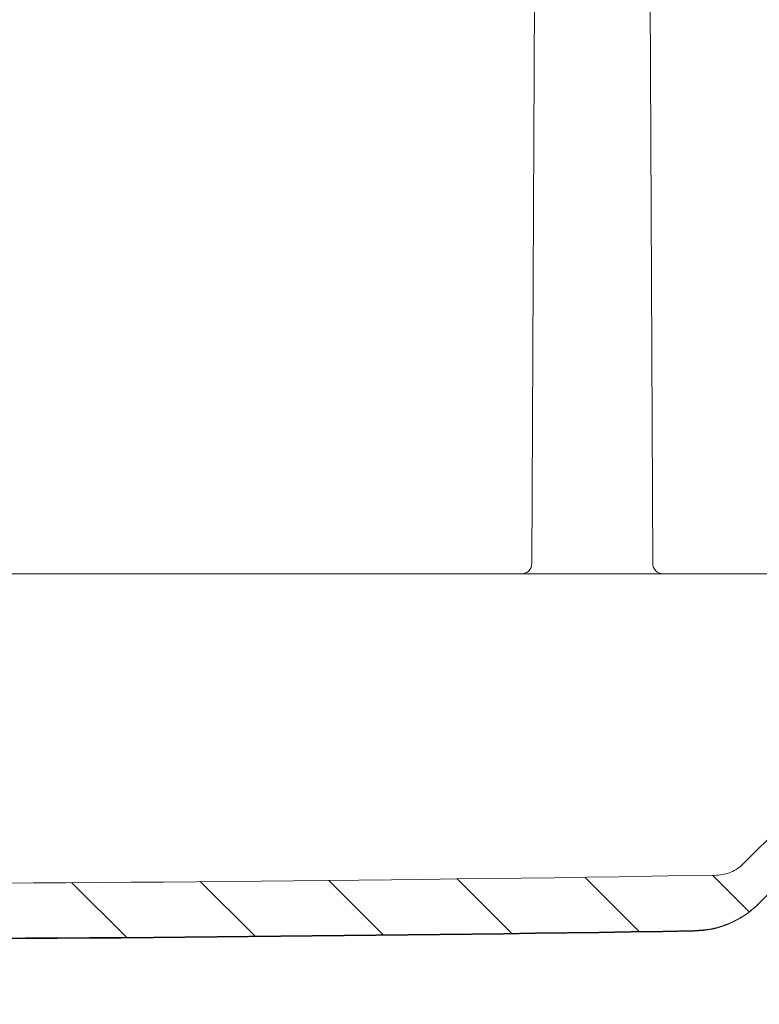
# Model space of a CAD drawing. Header units: inches. Extents: x 0.3 to 84.8, y 1.5 to 53.5.
# Tile 47 of 107: x 34.9 to 37.4, y 41.4 to 44.8. Entities that reach past the tile are written whole.
import ezdxf

# ---------------------------------------------------------------- set-up
doc = ezdxf.new("R2010")
doc.units = ezdxf.units.IN
doc.header["$LTSCALE"] = 2.5
doc.header["$MEASUREMENT"] = 0
for name, color, linetype, lineweight in [('Dimension (ANSI)', 7, 'Continuous', 9), ('Hatch (ANSI)', 7, 'Continuous', 9), ('Visible (ANSI)', 7, 'Continuous', 18)]:
    doc.layers.add(name, color=color, linetype=linetype, lineweight=lineweight)
doc.styles.add('Note Text (ANSI)', font='arial.ttf')
doc.dimstyles.new('.XX', dxfattribs={"dimscale": 2.5, "dimtxt": 0.0949999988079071, "dimasz": 0.125, "dimexe": 0.1875, "dimexo": 0.0625, "dimgap": 0.0625, "dimtad": 0, "dimtih": 1, "dimtoh": 1, "dimrnd": 1e-08, "dimzin": 0, "dimdsep": 46, "dimtxsty": 'Note Text (ANSI)', "dimblk": 'Filled-1', "dimcen": 0.09, "dimdle": 0.45, "dimclrd": 256, "dimclre": 256, "dimclrt": 256, "dimadec": 0, "dimazin": 1, "dimtfac": 1.263157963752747, "dimtofl": 0, "dimtmove": 0, "dimatfit": 3, "dimfxl": 1, "dimtolj": 1, "dimtzin": 4, "dimlwd": -1, "dimlwe": -1, "dimarcsym": 0})

# ---------------------------------------------------------------- blocks, each defined once
blk = doc.blocks.new('Filled-1')
at = {"color": 0}
for p, q in [((0, 0), (-0.9999999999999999, 0.25)), ((-0.9999999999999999, 0.25), (-0.9999999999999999, -0.25)), ((-0.9999999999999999, 0), (0, 0)), ((-0.9999999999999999, -0.25), (0, 0))]:
    blk.add_line(p, q, dxfattribs=at)
at = {"color": 0, "flags": 128}
blk.add_lwpolyline([(-0.9999999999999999, -0.25), (0, 0), (-0.9999999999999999, 0.25), (-0.9999999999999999, -0.25)], dxfattribs=at)
at = {"color": 0}
blk.add_solid([(-0.9999999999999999, -0.25), (0, 0), (-0.9999999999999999, 0.25), (-0.9999999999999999, -0.25)], dxfattribs=at)
blk = doc.blocks.new('*D47')
at = {"layer": 'Defpoints', "color": 0, "transparency": 16777216}
for p in [(29.68738394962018, 42.9482982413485), (37.68707984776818, 42.948298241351), (29.68738394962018, 40.25697789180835)]:
    blk.add_point(p, dxfattribs=at)
at = {"layer": 'Dimension (ANSI)', "transparency": 16777216}
for p, q in [((29.68738394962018, 42.7920482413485), (29.68738394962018, 39.78822789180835)), ((37.68707984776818, 42.792048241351), (37.68707984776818, 39.78822789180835)), ((29.99988394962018, 40.25697789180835), (33.22276651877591, 40.25697789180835)), ((37.37457984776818, 40.25697789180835), (34.15169727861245, 40.25697789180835))]:
    blk.add_line(p, q, dxfattribs=at)
at = {"layer": 'Dimension (ANSI)', "transparency": 16777216, "xscale": 0.3125, "yscale": 0.3125, "zscale": 0.3125, "rotation": 180}
blk.add_blockref('Filled-1', (29.68738394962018, 40.25697789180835), dxfattribs=at)
at = {"layer": 'Dimension (ANSI)', "transparency": 16777216, "xscale": 0.3125, "yscale": 0.3125, "zscale": 0.3125}
blk.add_blockref('Filled-1', (37.68707984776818, 40.25697789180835), dxfattribs=at)
at = {"layer": 'Dimension (ANSI)', "transparency": 16777216, "insert": (33.37901651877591, 40.37823897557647), "char_height": 0.2374999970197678, "attachment_point": 1, "style": 'Note Text (ANSI)'}
blk.add_mtext('\\A1;8.00', dxfattribs=at)

msp = doc.modelspace()

# ---------------------------------------------------------------- hatches: boundary and pattern name
at = {"layer": 'Hatch (ANSI)'}
h = msp.add_hatch(dxfattribs=at)
h.set_pattern_fill('ANSI31', color=256, scale=2.5, style=0)
h.set_pattern_definition([(45, (0, 0), (-0.2209708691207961, 0.2209708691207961), [])])
edge = h.paths.add_edge_path()
edge.add_spline(control_points=[(28.96682405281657, 43.05029987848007), (28.96551726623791, 43.0487070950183), (28.96427622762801, 43.0470604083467), (28.96208373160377, 43.04388740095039), (28.961115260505, 43.04237228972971), (28.96020229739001, 43.0408229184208)], knot_values=[-0.03955753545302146, -0.03955753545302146, -0.03955753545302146, -0.03955753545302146, -0.02382038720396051, -0.02382038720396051, -0.01009838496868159, -0.01009838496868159, -0.01009838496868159, -0.01009838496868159], degree=3, periodic=0)
edge.add_spline(control_points=[(28.96020229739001, 43.0408229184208), (28.95712428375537, 43.03519942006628), (28.95478447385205, 43.02917477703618), (28.95171197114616, 43.0165910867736), (28.95101492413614, 43.01002996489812), (28.95119225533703, 43.00349090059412)], knot_values=[-0.09882426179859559, -0.09882426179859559, -0.09882426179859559, -0.09882426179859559, -0.04997973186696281, -0.04997973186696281, -0.0001336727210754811, -0.0001336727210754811, -0.0001336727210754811, -0.0001336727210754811], degree=3, periodic=0)
edge.add_ellipse((28.92662732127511, 41.16898372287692), major_axis=(-0.06500989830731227, 3.724414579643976), ratio=0.01744974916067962, start_angle=297.91218873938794, end_angle=299.491697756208, ccw=False)
edge.add_line((28.95362457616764, 42.91345095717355), (29.01182714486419, 42.91345095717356))
edge.add_line((29.01182714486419, 42.91345095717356), (29.10626359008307, 42.91345095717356))
edge.add_line((29.10626359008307, 42.91345095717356), (29.16498189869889, 42.91345095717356))
edge.add_ellipse((29.16498189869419, 42.87845095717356), major_axis=(4.707345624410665e-12, 0.03500000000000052), ratio=1, start_angle=270.0000000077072, end_angle=359.99999999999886, ccw=False)
edge.add_line((29.19998189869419, 42.87845095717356), (29.19998189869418, 42.87281247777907))
edge.add_ellipse((29.32498189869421, 42.87281247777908), major_axis=(-0.125000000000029, -5.627606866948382e-15), ratio=1, start_angle=0, end_angle=22.49999999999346)
edge.add_line((29.20949695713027, 42.82497704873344), (29.22924164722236, 42.77730915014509))
edge.add_ellipse((29.24998189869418, 42.78590004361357), major_axis=(-0.02074025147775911, -0.008590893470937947), ratio=1, start_angle=1.802357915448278e-12, end_angle=134.9999999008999)
edge.add_line((29.27072215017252, 42.77730915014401), (29.29046684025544, 42.82497704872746))
edge.add_ellipse((29.17498189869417, 42.87281247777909), major_axis=(0.1154849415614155, -0.04783542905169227), ratio=1, start_angle=7.613296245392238e-13, end_angle=22.50000000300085)
edge.add_line((29.29998189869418, 42.87281247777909), (29.29998189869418, 42.87845095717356))
edge.add_ellipse((29.33498189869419, 42.87845095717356), major_axis=(-0.03500000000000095, 9.943926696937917e-16), ratio=1, start_angle=270.00000000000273, end_angle=359.9999999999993, ccw=False)
edge.add_line((29.33498189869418, 42.91345095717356), (29.38370020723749, 42.91345095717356))
edge.add_line((29.38370020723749, 42.91345095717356), (29.51473189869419, 42.91345095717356))
edge.add_line((29.51473189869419, 42.91345095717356), (29.59764057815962, 42.91345095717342))
edge.add_spline(control_points=[(29.59764057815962, 42.91345095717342), (29.60196064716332, 42.91345095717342), (29.60704514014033, 42.9144621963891), (29.61502744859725, 42.91776821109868), (29.61933775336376, 42.9206478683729), (29.62544719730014, 42.92675652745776), (29.62832736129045, 42.93106640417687), (29.63161429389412, 42.93900088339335), (29.63262603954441, 42.94401206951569), (29.63264474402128, 42.94829824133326)], knot_values=[0.1316660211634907, 0.1316660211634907, 0.1316660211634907, 0.1316660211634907, 0.16458492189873, 0.16458492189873, 0.1975016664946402, 0.1975016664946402, 0.2304179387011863, 0.2304179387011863, 0.2629449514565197, 0.2629449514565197, 0.2629449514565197, 0.2629449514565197], degree=3, periodic=0)
edge.add_line((29.63264474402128, 42.94829824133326), (29.65104405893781, 47.16454178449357))
edge.add_spline(control_points=[(29.65104405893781, 47.16454178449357), (29.65111007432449, 47.17966935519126), (29.65264097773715, 47.196112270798), (29.65912732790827, 47.22871862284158), (29.66416875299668, 47.24486576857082), (29.67597649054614, 47.27337003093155), (29.68383081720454, 47.28835312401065), (29.70252303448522, 47.31632561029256), (29.7133609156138, 47.3293150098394), (29.73517981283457, 47.35113220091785), (29.74817116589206, 47.36196982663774), (29.77614739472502, 47.38066134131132), (29.79113226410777, 47.38851523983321), (29.81964131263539, 47.40032318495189), (29.83579212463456, 47.40536491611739), (29.86879378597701, 47.41192879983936), (29.88564463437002, 47.41345095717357), (29.90107396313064, 47.41345095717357)], knot_values=[0.002764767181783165, 0.002764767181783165, 0.002764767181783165, 0.002764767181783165, 0.1175465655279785, 0.1175465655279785, 0.2350931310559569, 0.2350931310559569, 0.3526474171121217, 0.3526474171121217, 0.4702017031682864, 0.4702017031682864, 0.5877653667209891, 0.5877653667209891, 0.7053290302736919, 0.7053290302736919, 0.8229005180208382, 0.8229005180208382, 0.9404720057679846, 0.9404720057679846, 0.9404720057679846, 0.9404720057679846], degree=3, periodic=0)
edge.add_line((29.90107396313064, 47.41345095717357), (33.30948272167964, 47.41345095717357))
edge.add_spline(control_points=[(33.30948272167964, 47.41345095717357), (33.34491076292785, 47.41345095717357), (33.3874201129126, 47.41284634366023), (33.50546169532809, 47.41062451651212), (33.60459744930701, 47.40837207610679), (33.76986634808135, 47.40837207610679), (33.86900210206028, 47.41062451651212), (33.98704368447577, 47.41284634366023), (34.02955303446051, 47.41345095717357), (34.06498107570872, 47.41345095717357)], knot_values=[6.029647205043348, 6.029647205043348, 6.029647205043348, 6.029647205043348, 6.299608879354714, 6.299608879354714, 6.929283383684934, 6.929283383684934, 7.558957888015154, 7.558957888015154, 7.82891956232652, 7.82891956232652, 7.82891956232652, 7.82891956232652], degree=3, periodic=0)
edge.add_line((34.06498107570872, 47.41345095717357), (37.47338983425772, 47.41345095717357))
edge.add_spline(control_points=[(37.47338983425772, 47.41345095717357), (37.48881916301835, 47.41345095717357), (37.50567001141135, 47.41192879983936), (37.53867167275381, 47.40536491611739), (37.55482248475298, 47.40032318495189), (37.58333153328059, 47.38851523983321), (37.59831640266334, 47.38066134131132), (37.62629263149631, 47.36196982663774), (37.63928398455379, 47.35113220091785), (37.66110288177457, 47.3293150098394), (37.67194076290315, 47.31632561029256), (37.69063298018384, 47.28835312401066), (37.69848730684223, 47.27337003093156), (37.71029504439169, 47.24486576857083), (37.7153364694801, 47.22871862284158), (37.72182281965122, 47.196112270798), (37.72335372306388, 47.17966935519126), (37.72341973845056, 47.16454178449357)], knot_values=[2.821416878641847, 2.821416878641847, 2.821416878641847, 2.821416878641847, 2.938988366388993, 2.938988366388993, 3.05655985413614, 3.05655985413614, 3.174123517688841, 3.174123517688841, 3.291687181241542, 3.291687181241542, 3.409241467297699, 3.409241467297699, 3.526795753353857, 3.526795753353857, 3.644342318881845, 3.644342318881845, 3.759124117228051, 3.759124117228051, 3.759124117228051, 3.759124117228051], degree=3, periodic=0)
edge.add_line((37.72341973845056, 47.16454178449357), (37.74181905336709, 42.94829824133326))
edge.add_spline(control_points=[(37.74181905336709, 42.94829824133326), (37.74183775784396, 42.94401206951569), (37.74284950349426, 42.93900088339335), (37.74613643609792, 42.93106640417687), (37.74901660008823, 42.92675652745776), (37.75512604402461, 42.9206478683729), (37.75943634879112, 42.91776821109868), (37.76741865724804, 42.9144621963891), (37.77250315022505, 42.91345095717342), (37.77682321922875, 42.91345095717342)], knot_values=[0.263719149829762, 0.263719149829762, 0.263719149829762, 0.263719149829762, 0.2962461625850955, 0.2962461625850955, 0.3291624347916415, 0.3291624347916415, 0.3620791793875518, 0.3620791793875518, 0.3949980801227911, 0.3949980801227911, 0.3949980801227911, 0.3949980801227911], degree=3, periodic=0)
edge.add_line((37.77682321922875, 42.91345095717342), (37.85973189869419, 42.91345095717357))
edge.add_line((37.85973189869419, 42.91345095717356), (37.99076359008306, 42.91345095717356))
edge.add_line((37.99076359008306, 42.91345095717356), (38.03948189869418, 42.91345095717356))
edge.add_ellipse((38.03948189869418, 42.87845095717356), major_axis=(6.993530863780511e-16, 0.03500000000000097), ratio=1, start_angle=270.00000000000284, end_angle=360, ccw=False)
edge.add_line((38.07448189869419, 42.87845095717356), (38.07448189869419, 42.87281247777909))
edge.add_ellipse((38.19948189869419, 42.87281247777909), major_axis=(-0.1250000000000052, -1.966930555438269e-15), ratio=1, start_angle=0, end_angle=22.50000000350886)
edge.add_line((38.0839969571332, 42.82497704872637), (38.10374164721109, 42.7773091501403))
edge.add_ellipse((38.12448189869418, 42.78590004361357), major_axis=(-0.02074025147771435, -0.008590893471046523), ratio=1, start_angle=0, end_angle=134.9999998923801)
edge.add_line((38.14522215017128, 42.77730915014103), (38.16496684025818, 42.8249770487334))
edge.add_ellipse((38.04948189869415, 42.87281247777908), major_axis=(0.1154849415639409, -0.04783542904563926), ratio=1, start_angle=0, end_angle=22.49999999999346)
edge.add_line((38.17448189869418, 42.87281247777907), (38.17448189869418, 42.87845095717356))
edge.add_ellipse((38.20948189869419, 42.87845095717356), major_axis=(-0.03500000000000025, 2.076204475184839e-16), ratio=1, start_angle=270.00000000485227, end_angle=360.00000000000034, ccw=False)
edge.add_line((38.20948189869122, 42.91345095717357), (38.26820020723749, 42.91345095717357))
edge.add_line((38.26820020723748, 42.91345095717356), (38.36263665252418, 42.91345095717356))
edge.add_line((38.36263665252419, 42.91345095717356), (38.38973189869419, 42.91345095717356))
edge.add_line((38.38973189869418, 42.91345095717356), (38.35117882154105, 43.35411464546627))
edge.add_ellipse((38.28642604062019, 43.34845095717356), major_axis=(0.06475278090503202, 0.005663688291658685), ratio=1, start_angle=0, end_angle=85.00209744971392)
edge.add_line((38.28642510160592, 43.41345095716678), (38.18412968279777, 43.41345105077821))
edge.add_ellipse((38.18413057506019, 43.34845095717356), major_axis=(-8.922611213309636e-07, 0.06499999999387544), ratio=1, start_angle=0, end_angle=89.74953436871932)
edge.add_line((38.11913119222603, 43.34873420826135), (38.1181251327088, 43.11816726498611))
edge.add_ellipse((38.05312576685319, 43.11845095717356), major_axis=(0.064999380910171, -0.0002836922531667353), ratio=1, start_angle=270.2494811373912, end_angle=360.00000000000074, ccw=False)
edge.add_line((38.05312510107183, 43.05345095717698), (37.94610339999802, 43.05345095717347))
edge.add_spline(control_points=[(37.94610339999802, 43.05345095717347), (37.93808016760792, 43.05345095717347), (37.92863725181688, 43.05532909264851), (37.91381257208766, 43.06146921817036), (37.90580756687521, 43.06681747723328), (37.89446174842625, 43.07816241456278), (37.88911319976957, 43.08616631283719), (37.88300928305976, 43.10090137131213), (37.88113044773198, 43.11020756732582), (37.88109571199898, 43.11816734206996)], knot_values=[0.2445225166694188, 0.2445225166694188, 0.2445225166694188, 0.2445225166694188, 0.305659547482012, 0.305659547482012, 0.3667925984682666, 0.3667925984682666, 0.4279208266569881, 0.4279208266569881, 0.4883261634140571, 0.4883261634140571, 0.4883261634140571, 0.4883261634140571], degree=3, periodic=0)
edge.add_line((37.88109571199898, 43.11816734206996), (37.86343503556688, 47.16515264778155))
edge.add_spline(control_points=[(37.86343503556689, 47.16515264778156), (37.86333205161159, 47.18875166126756), (37.86094384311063, 47.21440261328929), (37.85082513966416, 47.26526853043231), (37.84296051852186, 47.29045808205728), (37.82454045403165, 47.33492473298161), (37.81228771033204, 47.3582983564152), (37.78312786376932, 47.40193543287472), (37.76622077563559, 47.42219889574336), (37.73218330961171, 47.45623371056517), (37.71191680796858, 47.4731404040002), (37.66827390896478, 47.50229916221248), (37.64489752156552, 47.51455124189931), (37.60042341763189, 47.53297163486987), (37.57522815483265, 47.54083673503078), (37.52374557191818, 47.55107639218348), (37.49745825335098, 47.55345095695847), (37.47338850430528, 47.55345095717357)], knot_values=[0.004313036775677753, 0.004313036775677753, 0.004313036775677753, 0.004313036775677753, 0.1833726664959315, 0.1833726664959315, 0.3667453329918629, 0.3667453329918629, 0.5501299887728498, 0.5501299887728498, 0.7335146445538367, 0.7335146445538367, 0.9169138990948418, 0.9169138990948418, 1.100313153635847, 1.100313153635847, 1.283724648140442, 1.283724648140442, 1.467136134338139, 1.467136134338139, 1.467136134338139, 1.467136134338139], degree=3, periodic=0)
edge.add_line((37.47338850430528, 47.55345095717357), (29.90107529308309, 47.55345095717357))
edge.add_spline(control_points=[(29.90107529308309, 47.55345095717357), (29.87700554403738, 47.55345095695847), (29.85071822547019, 47.55107639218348), (29.79923564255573, 47.54083673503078), (29.77404037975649, 47.53297163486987), (29.72956627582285, 47.51455124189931), (29.70618988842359, 47.50229916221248), (29.66254698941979, 47.4731404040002), (29.64228048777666, 47.45623371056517), (29.60824302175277, 47.42219889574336), (29.59133593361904, 47.40193543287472), (29.56217608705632, 47.35829835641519), (29.5499233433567, 47.33492473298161), (29.53150327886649, 47.29045808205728), (29.52363865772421, 47.2652685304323), (29.51351995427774, 47.21440261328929), (29.51113174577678, 47.18875166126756), (29.51102876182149, 47.16515264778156)], knot_values=[4.401410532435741, 4.401410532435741, 4.401410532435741, 4.401410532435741, 4.584822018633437, 4.584822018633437, 4.768233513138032, 4.768233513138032, 4.951632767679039, 4.951632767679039, 5.135032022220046, 5.135032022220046, 5.318416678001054, 5.318416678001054, 5.501801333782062, 5.501801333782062, 5.685174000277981, 5.685174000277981, 5.864233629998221, 5.864233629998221, 5.864233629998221, 5.864233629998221], degree=3, periodic=0)
edge.add_line((29.51102876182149, 47.16515264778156), (29.4933680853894, 43.11816734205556))
edge.add_spline(control_points=[(29.4933680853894, 43.11816734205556), (29.49333334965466, 43.11020756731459), (29.49145451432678, 43.10090137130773), (29.4853505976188, 43.08616631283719), (29.48000204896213, 43.07816241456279), (29.46865623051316, 43.06681747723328), (29.46065122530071, 43.06146921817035), (29.44582654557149, 43.05532909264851), (29.43638362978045, 43.05345095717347), (29.42836039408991, 43.05345095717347)], knot_values=[0.4897639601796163, 0.4897639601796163, 0.4897639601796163, 0.4897639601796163, 0.5501692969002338, 0.5501692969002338, 0.6112975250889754, 0.6112975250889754, 0.6724305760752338, 0.6724305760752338, 0.7335676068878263, 0.7335676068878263, 0.7335676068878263, 0.7335676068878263], degree=3, periodic=0)
edge.add_line((29.42836039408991, 43.05345095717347), (29.32133803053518, 43.05345095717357))
edge.add_ellipse((29.32133803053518, 43.11845095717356), major_axis=(-6.993530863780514e-16, -0.06500000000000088), ratio=1, start_angle=270.2499999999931, end_angle=360.0000000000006, ccw=False)
edge.add_line((29.25633864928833, 43.11816734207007), (29.25533260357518, 43.34873457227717))
edge.add_ellipse((29.19033322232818, 43.34845095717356), major_axis=(0.06499938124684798, 0.0002836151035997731), ratio=1, start_angle=0, end_angle=89.74999994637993)
edge.add_line((29.19033322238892, 43.41345095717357), (29.08710333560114, 43.41345095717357))
edge.add_spline(control_points=[(29.08710333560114, 43.41345095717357), (29.08664727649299, 43.41343933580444), (29.08618441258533, 43.41342576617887), (29.08571365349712, 43.41340939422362)], knot_values=[-0.153580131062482, -0.153580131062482, -0.153580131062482, -0.153580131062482, -0.1509708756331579, -0.1509708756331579, -0.1509708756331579, -0.1509708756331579], degree=3, periodic=0)
edge.add_ellipse((29.08803775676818, 43.34845095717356), major_axis=(-0.00232410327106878, 0.06495843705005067), ratio=1, start_angle=3.010064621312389e-16, end_angle=43.4619196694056)
edge.add_spline(control_points=[(29.04166773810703, 43.39400116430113), (29.03760962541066, 43.38986967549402), (29.03396045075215, 43.3855203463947), (29.02631251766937, 43.37535496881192), (29.0216632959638, 43.36791230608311), (29.0177652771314, 43.35727969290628), (29.01712836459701, 43.35452244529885), (29.0168233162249, 43.35216514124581)], knot_values=[-0.0779393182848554, -0.0779393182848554, -0.0779393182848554, -0.0779393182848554, -0.05679785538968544, -0.05679785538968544, -0.02267866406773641, -0.02267866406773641, -0.007525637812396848, -0.007525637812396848, -0.007525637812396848, -0.007525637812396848], degree=3, periodic=0)
edge.add_spline(control_points=[(29.0168233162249, 43.35216514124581), (29.01667003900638, 43.35099462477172), (29.01652652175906, 43.34982440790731), (29.01625992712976, 43.34748408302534), (29.0161371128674, 43.34631713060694), (29.01602444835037, 43.34514767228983)], knot_values=[-0.01807819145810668, -0.01807819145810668, -0.01807819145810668, -0.01807819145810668, -0.009082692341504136, -0.009082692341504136, -0.0001298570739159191, -0.0001298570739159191, -0.0001298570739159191, -0.0001298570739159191], degree=3, periodic=0)
edge.add_ellipse((29.09922620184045, 44.96791819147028), major_axis=(-0.3258436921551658, -3.724410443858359), ratio=0.01738601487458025, start_angle=60.26214837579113, end_angle=64.25657189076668, ccw=False)
edge.add_spline(control_points=[(28.99382216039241, 43.11557085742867), (28.99265179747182, 43.1036191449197), (28.98974224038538, 43.09196167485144), (28.98057410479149, 43.06982429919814), (28.97440270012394, 43.05954617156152), (28.96682405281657, 43.05029987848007)], knot_values=[-0.1824139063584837, -0.1824139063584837, -0.1824139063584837, -0.1824139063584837, -0.09110090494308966, -0.09110090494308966, -1.315043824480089e-06, -1.315043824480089e-06, -1.315043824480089e-06, -1.315043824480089e-06], degree=3, periodic=0)
h = msp.add_hatch(dxfattribs=at)
h.set_pattern_fill('ANSI31', color=256, scale=2.5, angle=90.00021045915, style=0)
h.set_pattern_definition([(135.00021045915, (0, 0), (-0.2209700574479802, -0.2209716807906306), [])])
edge = h.paths.add_edge_path()
edge.add_line((29.51473189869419, 42.91345095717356), (29.38370020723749, 42.91345095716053))
edge.add_line((29.38370020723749, 42.91345095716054), (29.37846209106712, 42.76345095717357))
edge.add_line((29.37846209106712, 42.76345095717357), (29.3707429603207, 42.54240397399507))
edge.add_ellipse((29.34076123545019, 42.54345095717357), major_axis=(0.02998172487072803, -0.001046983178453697), ratio=1, start_angle=271.99999695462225, end_angle=359.99999999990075, ccw=False)
edge.add_line((29.3407612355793, 42.51345095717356), (29.32137899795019, 42.51345095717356))
edge.add_ellipse((29.32137899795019, 42.54345095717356), major_axis=(8.479507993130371e-49, -0.0299999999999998), ratio=1, start_angle=282.4591737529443, end_angle=360, ccw=False)
edge.add_ellipse((29.17002925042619, 42.51001065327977), major_axis=(0.1220562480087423, 0.02696798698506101), ratio=1, start_angle=0, end_angle=10.04082631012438)
edge.add_line((29.28551419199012, 42.55784608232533), (29.2691788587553, 42.59728306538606))
edge.add_ellipse((29.24498189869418, 42.58726035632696), major_axis=(0.02419696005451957, 0.01002270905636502), ratio=1, start_angle=6.215370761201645e-13, end_angle=134.9999998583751)
edge.add_line((29.22078493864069, 42.59728306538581), (29.20444960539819, 42.55784608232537))
edge.add_ellipse((29.31993454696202, 42.51001065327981), major_axis=(-0.1154849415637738, 0.04783542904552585), ratio=1, start_angle=0, end_angle=10.04082630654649)
edge.add_ellipse((29.16858479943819, 42.54345095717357), major_axis=(0.02929349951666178, -0.006472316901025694), ratio=1, start_angle=282.4591737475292, end_angle=359.99999999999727, ccw=False)
edge.add_line((29.16858479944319, 42.51345095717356), (29.14920256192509, 42.51345094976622))
edge.add_ellipse((29.14920256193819, 42.54345095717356), major_axis=(-1.309608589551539e-11, -0.02999999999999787), ratio=1, start_angle=285.0523876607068, end_angle=360.0000000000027, ccw=False)
edge.add_ellipse((29.14920256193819, 42.54345095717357), major_axis=(-0.0289706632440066, -0.007791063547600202), ratio=1, start_angle=346.9476141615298, end_angle=359.99999999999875, ccw=False)
edge.add_line((29.11922083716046, 42.54240397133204), (29.10626359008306, 42.91345095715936))
edge.add_line((29.10626359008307, 42.91345095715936), (29.01182714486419, 42.91345095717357))
edge.add_line((29.01182714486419, 42.91345095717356), (29.00973189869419, 42.85345095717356))
edge.add_line((29.00973189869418, 42.85345095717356), (28.98498121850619, 42.85345095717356))
edge.add_line((28.98498121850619, 42.85345095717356), (29.0162885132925, 42.49560694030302))
edge.add_ellipse((29.10594603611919, 42.50345095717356), major_axis=(-0.08965752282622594, -0.007844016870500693), ratio=1, start_angle=0, end_angle=84.99999998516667)
edge.add_line((29.10594603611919, 42.41345095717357), (29.31588413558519, 42.41345095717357))
edge.add_ellipse((29.31588413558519, 42.28345095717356), major_axis=(-3.674453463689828e-48, 0.1299999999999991), ratio=1, start_angle=314.9999999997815, end_angle=360, ccw=False)
edge.add_line((29.40780801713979, 42.37537483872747), (29.99293514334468, 41.7902477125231))
edge.add_spline(control_points=[(29.99293514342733, 41.7902477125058), (30.00681093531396, 41.77637192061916), (30.02333409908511, 41.7625867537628), (30.05891618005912, 41.73881142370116), (30.07797509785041, 41.72882126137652), (30.11423401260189, 41.7138021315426), (30.13477451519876, 41.70738941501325), (30.17487281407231, 41.699413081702), (30.19435438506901, 41.69745069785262), (30.21250378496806, 41.69714825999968)], knot_values=[3.588649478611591, 3.588649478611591, 3.588649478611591, 3.588649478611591, 3.738179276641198, 3.738179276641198, 3.887709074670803, 3.887709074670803, 4.037237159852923, 4.037237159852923, 4.173418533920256, 4.173418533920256, 4.173418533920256, 4.173418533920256], degree=3, periodic=0)
edge.add_ellipse((33.68723189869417, 250.2167842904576), major_axis=(-3.474728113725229, -208.5196360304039), ratio=1, start_angle=4.22702251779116e-15, end_angle=1.909353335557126)
edge.add_spline(control_points=[(37.16196001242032, 41.69714825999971), (37.18010941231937, 41.69745069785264), (37.19959098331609, 41.699413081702), (37.23968928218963, 41.70738941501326), (37.26022978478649, 41.71380213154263), (37.29648869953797, 41.72882126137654), (37.31554761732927, 41.73881142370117), (37.35112969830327, 41.76258675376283), (37.36765286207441, 41.77637192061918), (37.38152865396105, 41.79024771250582)], knot_values=[0.6114474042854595, 0.6114474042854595, 0.6114474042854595, 0.6114474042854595, 0.7476287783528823, 0.7476287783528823, 0.8971568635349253, 0.8971568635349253, 1.046686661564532, 1.046686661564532, 1.19621645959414, 1.19621645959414, 1.19621645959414, 1.19621645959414], degree=3, periodic=0)
edge.add_line((37.38152865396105, 41.79024771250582), (37.96665578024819, 42.37537483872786))
edge.add_ellipse((38.05857966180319, 42.28345095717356), major_axis=(-0.09192388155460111, 0.0919238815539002), ratio=1, start_angle=314.99999999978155, end_angle=359.9999999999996, ccw=False)
edge.add_line((38.05857966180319, 42.41345095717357), (38.26851776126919, 42.41345095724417))
edge.add_ellipse((38.26851776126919, 42.50345095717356), major_axis=(2.543852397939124e-48, -0.08999999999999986), ratio=1, start_angle=0, end_angle=84.99928686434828)
edge.add_line((38.35817518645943, 42.49560582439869), (38.38948257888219, 42.85345095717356))
edge.add_line((38.38948257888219, 42.85345095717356), (38.36473189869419, 42.85345095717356))
edge.add_line((38.36473189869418, 42.85345095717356), (38.36263665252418, 42.91345095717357))
edge.add_line((38.36263665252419, 42.91345095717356), (38.26820020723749, 42.91345095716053))
edge.add_line((38.26820020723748, 42.91345095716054), (38.26296209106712, 42.76345095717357))
edge.add_line((38.26296209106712, 42.76345095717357), (38.2552429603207, 42.54240397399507))
edge.add_ellipse((38.22526123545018, 42.54345095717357), major_axis=(0.02998172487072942, -0.001046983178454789), ratio=1, start_angle=271.99999672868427, end_angle=359.9999999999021, ccw=False)
edge.add_line((38.22526123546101, 42.51345095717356), (38.20587899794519, 42.51345095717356))
edge.add_ellipse((38.20587899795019, 42.54345095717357), major_axis=(-4.998975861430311e-12, -0.03000000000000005), ratio=1, start_angle=282.45917374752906, end_angle=360, ccw=False)
edge.add_ellipse((38.05452925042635, 42.51001065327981), major_axis=(0.1220562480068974, 0.02696798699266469), ratio=1, start_angle=6.836940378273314e-13, end_angle=10.04082630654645)
edge.add_line((38.17001419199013, 42.55784608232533), (38.15367885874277, 42.59728306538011))
edge.add_ellipse((38.12948189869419, 42.58726035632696), major_axis=(0.02419696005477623, 0.01002270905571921), ratio=1, start_angle=5.088887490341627e-13, end_angle=134.9999998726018)
edge.add_line((38.10528493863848, 42.59728306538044), (38.08894960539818, 42.55784608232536))
edge.add_ellipse((38.20443454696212, 42.51001065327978), major_axis=(-0.1154849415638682, 0.04783542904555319), ratio=1, start_angle=0, end_angle=10.04082630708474)
edge.add_ellipse((38.05308479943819, 42.54345095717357), major_axis=(0.02929349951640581, -0.006472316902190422), ratio=1, start_angle=282.4591737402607, end_angle=359.9999999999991, ccw=False)
edge.add_line((38.05308479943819, 42.51345095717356), (38.03370256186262, 42.51345094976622))
edge.add_ellipse((38.03370256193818, 42.54345095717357), major_axis=(-7.556859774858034e-11, -0.03000000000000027), ratio=1, start_angle=288.3734626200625, end_angle=360, ccw=False)
edge.add_ellipse((38.03370256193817, 42.54345095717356), major_axis=(-0.02847066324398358, -0.009456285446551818), ratio=1, start_angle=343.626539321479, end_angle=359.9999999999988, ccw=False)
edge.add_line((38.00372083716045, 42.54240397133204), (37.99076359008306, 42.91345095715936))
edge.add_line((37.99076359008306, 42.91345095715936), (37.85973189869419, 42.91345095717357))
edge.add_line((37.85973189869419, 42.91345095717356), (37.8201114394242, 42.46058703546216))
edge.add_ellipse((37.69060612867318, 42.47191728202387), major_axis=(0.1295053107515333, -0.01133024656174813), ratio=1, start_angle=319.9999999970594, end_angle=359.9999999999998, ccw=False)
edge.add_line((37.78253001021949, 42.37999340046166), (37.32653370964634, 41.92399709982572))
edge.add_spline(control_points=[(37.32653370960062, 41.92399709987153), (37.31518878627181, 41.91265217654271), (37.2991805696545, 41.90195572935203), (37.27021140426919, 41.88995607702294), (37.25236818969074, 41.88620327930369), (37.23682159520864, 41.88593839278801)], knot_values=[1.467057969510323, 1.467057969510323, 1.467057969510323, 1.467057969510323, 1.589314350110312, 1.589314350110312, 1.705991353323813, 1.705991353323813, 1.705991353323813, 1.705991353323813], degree=3, periodic=0)
edge.add_ellipse((33.6872318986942, 250.2167842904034), major_axis=(3.549589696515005, -208.3308458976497), ratio=1, start_angle=358.0477511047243, end_angle=360, ccw=False)
edge.add_spline(control_points=[(30.13764220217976, 41.88593839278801), (30.12209564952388, 41.88620327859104), (30.10425258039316, 41.88995603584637), (30.07528339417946, 41.90195562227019), (30.05927507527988, 41.91265211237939), (30.04793008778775, 41.92399709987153)], knot_values=[0.2500859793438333, 0.2500859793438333, 0.2500859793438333, 0.2500859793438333, 0.3667622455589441, 0.3667622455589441, 0.4890193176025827, 0.4890193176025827, 0.4890193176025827, 0.4890193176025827], degree=3, periodic=0)
edge.add_line((30.04793008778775, 41.92399709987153), (29.59193378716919, 42.37999340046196))
edge.add_ellipse((29.68385766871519, 42.47191728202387), major_axis=(-0.09192388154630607, -0.09192388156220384), ratio=1, start_angle=319.9999999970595, end_angle=360, ccw=False)
edge.add_line((29.55435235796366, 42.46058703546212), (29.51473189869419, 42.91345095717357))

# ---------------------------------------------------------------- linework, layer by layer
at = {"layer": 'Visible (ANSI)'}
for p, q in [((36.6063397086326, 42.94829824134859), (36.62391377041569, 46.97595095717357)), ((37.00055002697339, 46.97595095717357), (37.01812408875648, 42.94829824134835)), ((35.27555288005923, 42.91345095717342), (32.09891091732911, 42.91345095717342)), ((35.27555287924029, 42.91345095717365), (35.60751833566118, 42.91345095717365)), ((36.55634018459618, 42.91345095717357), (35.60751833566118, 42.91345095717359)), ((36.57134004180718, 42.91345095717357), (36.55634018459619, 42.91345095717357)), ((36.57134004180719, 42.91345095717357), (37.05312375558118, 42.91345095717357)), ((37.06812361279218, 42.91345095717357), (37.05312375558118, 42.91345095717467)), ((37.32723189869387, 42.91345095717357), (37.06812361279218, 42.91345095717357)), ((37.72207901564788, 42.91345095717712), (37.32723189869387, 42.91345095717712)), ((37.78253001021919, 42.37999340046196), (37.32653370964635, 41.92399709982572)), ((37.38152865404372, 41.7902477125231), (37.9666557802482, 42.37537483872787)), ((37.37923852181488, 41.78795758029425), (37.38152865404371, 41.79024771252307))]:
    msp.add_line(p, q, dxfattribs=at)
for centre, radius, start, end in [((36.57134002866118, 42.94845095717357), 0.03499999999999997, 270.0000215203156, 359.7500000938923), ((37.05312375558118, 42.94845095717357), 0.03500000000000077, 180.2500000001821, 270), ((33.6872318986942, 250.2167842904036), 208.3610830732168, 269.023875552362, 270.9761244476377), ((37.15437856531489, 42.01281753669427), 0.3180000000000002, 270.9540380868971, 315.0000000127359), ((33.68723189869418, 250.2167842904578), 208.5485850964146, 269.0453233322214, 270.9546766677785), ((33.68723189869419, 250.2167842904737), 208.5508333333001, 269.0459619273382, 270.9540380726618)]:
    msp.add_arc(centre, radius, start, end, dxfattribs=at)
msp.add_open_spline([(36.46884085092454, 42.91344944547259), (36.46327022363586, 42.91344958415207), (36.45765663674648, 42.91345033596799), (36.4521629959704, 42.9134507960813)], degree=3, dxfattribs=at)
for points, knots in [([(37.32653370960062, 41.92399709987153), (37.31518878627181, 41.91265217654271), (37.2991805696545, 41.90195572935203), (37.27021140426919, 41.88995607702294), (37.25236818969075, 41.88620327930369), (37.23682159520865, 41.88593839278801)], [1.467057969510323, 1.467057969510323, 1.467057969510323, 1.467057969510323, 1.589314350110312, 1.589314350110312, 1.705991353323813, 1.705991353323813, 1.705991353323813, 1.705991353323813]), ([(37.16196001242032, 41.69714825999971), (37.18010941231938, 41.69745069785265), (37.19959098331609, 41.699413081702), (37.23968928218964, 41.70738941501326), (37.26022978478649, 41.71380213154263), (37.29648869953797, 41.72882126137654), (37.31554761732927, 41.73881142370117), (37.35112969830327, 41.76258675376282), (37.36765286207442, 41.77637192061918), (37.38152865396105, 41.79024771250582)], [0.6114474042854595, 0.6114474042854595, 0.6114474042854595, 0.6114474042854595, 0.7476287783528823, 0.7476287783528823, 0.8971568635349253, 0.8971568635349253, 1.046686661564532, 1.046686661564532, 1.19621645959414, 1.19621645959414, 1.19621645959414, 1.19621645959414])]:
    msp.add_open_spline(points, degree=3, knots=knots, dxfattribs=at)

# ---------------------------------------------------------------- dimensions: what is measured, and where the dimension line sits
at = {"layer": 'Dimension (ANSI)'}
dim = msp.add_linear_dim(base=(29.68738394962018, 40.25697789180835), p1=(37.68707984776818, 42.948298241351), p2=(29.68738394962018, 42.9482982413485), angle=180, dimstyle='.XX', override={"dimgap": 0.0625, "dimtih": 0, "dimtoh": 0, "dimdec": 2, "dimtol": 0, "dimlim": 0, "dimtp": 0, "dimtm": -0, "dimtdec": 2, "dimatfit": 1}, dxfattribs=at)
dim.commit()
dim.dimension.update_dxf_attribs({"geometry": '*D47', "text_midpoint": (33.68723189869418, 40.25697789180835), "dimtype": 160})

doc.saveas('drawing.dxf')
